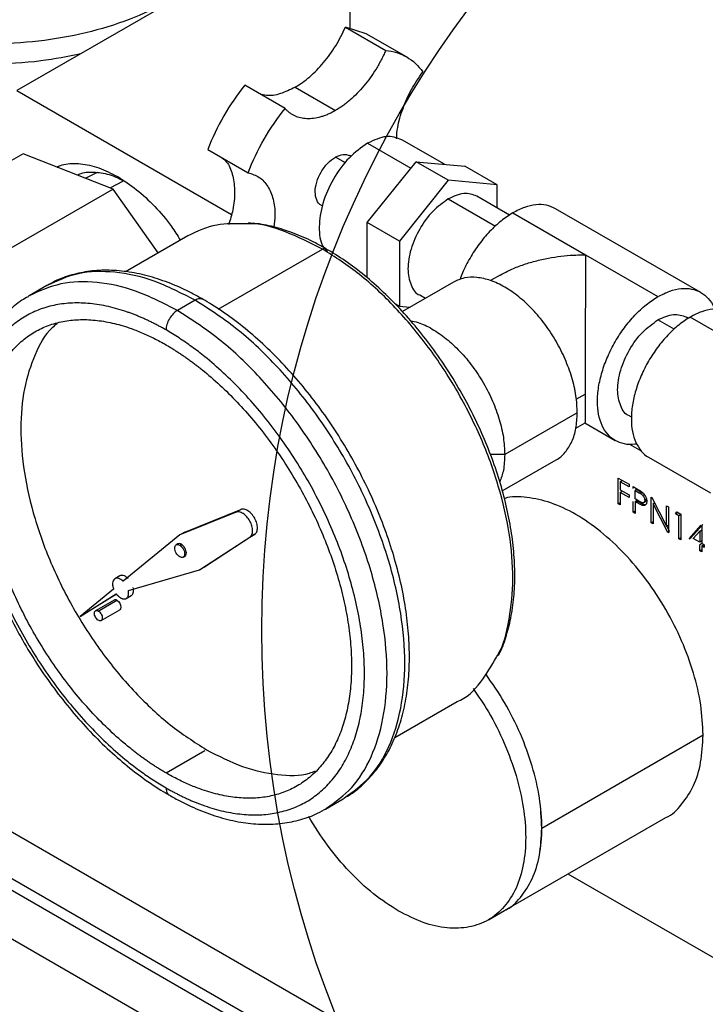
# Model space of a CAD drawing. Header units: inches. Extents: x 3 to 150, y 3 to 116.
# Tile 46 of 57: x 127.4 to 130.41, y 92.31 to 96.63. Entities that reach past the tile are written whole.
import ezdxf

# ---------------------------------------------------------------- set-up
doc = ezdxf.new("R2010")
doc.units = ezdxf.units.IN
doc.header["$LTSCALE"] = 14
doc.header["$MEASUREMENT"] = 0
doc.layers.add('TEXT', color=140, linetype='Continuous', lineweight=25)

msp = doc.modelspace()

# ---------------------------------------------------------------- linework, layer by layer
for p, q in [((128.8503, 99.9209), (128.8503, 96.5947)), ((128.8503, 97.1656), (127.3904, 96.3229)), ((128.8306, 96.6007), (129.0074, 96.4987)), ((128.9226, 96.5724), (128.8306, 96.6007)), ((129.0994, 96.4704), (128.9226, 96.5724)), ((127.3904, 96.3229), (128.3316, 95.7795)), ((128.5665, 96.2441), (128.3897, 96.3462)), ((128.6102, 96.3374), (128.7869, 96.2353)), ((129.2647, 95.9997), (129.0784, 96.1073)), ((128.2272, 96.0646), (128.4039, 95.9626)), ((128.9284, 96.0924), (129.1181, 95.9829)), ((127.4175, 96.046), (126.622, 95.5868)), ((127.8126, 95.8905), (127.4175, 96.046)), ((128.8313, 96.0055), (128.7869, 96.0312)), ((128.8557, 96.0338), (128.8494, 96.0374)), ((128.9262, 95.7442), (129.1405, 96.0108)), ((129.2819, 95.9292), (129.1405, 96.0108)), ((129.1405, 96.0108), (129.3548, 95.9916)), ((129.4963, 95.91), (129.3548, 95.9916)), ((127.742, 95.9639), (127.6922, 95.9379)), ((127.8126, 95.8905), (127.0171, 95.4313)), ((127.799, 95.8959), (127.8581, 95.9273)), ((128.0101, 95.611), (127.8126, 95.8905)), ((129.2819, 95.9292), (129.0676, 95.6625)), ((129.4963, 95.91), (129.2819, 95.9292)), ((129.4963, 95.8083), (129.4963, 95.91)), ((129.2819, 95.8475), (129.4888, 95.7281)), ((129.5509, 95.7767), (129.4069, 95.8599)), ((128.7245, 95.8208), (128.7307, 95.8172)), ((130.3886, 95.4375), (129.7522, 95.8048)), ((129.5648, 95.7863), (129.883, 95.6026)), ((129.0676, 95.6625), (128.9262, 95.7442)), ((128.9262, 95.5023), (128.9262, 95.7442)), ((128.1404, 95.6862), (127.8667, 95.5282)), ((129.0676, 95.6625), (129.0676, 95.3767)), ((128.2737, 95.3642), (128.7304, 95.6278)), ((129.883, 95.6026), (130.2012, 95.4189)), ((129.5089, 95.5131), (129.4676, 95.4893)), ((133.0607, 89.7831), (123.1612, 95.4979)), ((127.5218, 95.4677), (127.444, 95.4228)), ((129.3044, 95.4829), (129.0809, 95.3539)), ((129.1569, 95.4268), (129.1821, 95.4123)), ((128.1718, 95.4033), (128.094, 95.3584)), ((129.0676, 95.3767), (129.0468, 95.3888)), ((129.0676, 95.3767), (129.1134, 95.3726)), ((130.3352, 95.324), (130.3262, 95.3292)), ((130.6961, 95.125), (130.3426, 95.3291)), ((122.7193, 95.2859), (133.3259, 89.1629)), ((133.0607, 89.5789), (123.1612, 95.2938)), ((133.0607, 89.5789), (123.1612, 95.2938)), ((130.2723, 95.2758), (130.2012, 95.3168)), ((133.0607, 89.5279), (123.1612, 95.2428)), ((129.8428, 94.9688), (129.8822, 94.9916)), ((129.8476, 94.9095), (129.5294, 94.7258)), ((129.8415, 94.8416), (129.882, 94.8649)), ((129.8803, 94.8649), (130.0137, 94.7879)), ((130.0762, 94.8962), (130.0852, 94.891)), ((130.0767, 94.7721), (130.1271, 94.743)), ((129.5294, 94.7258), (129.4666, 94.7258)), ((129.5185, 94.5672), (129.7544, 94.7034)), ((130.1601, 94.7149), (130.431, 94.5586)), ((130.0271, 94.6231), (130.0745, 94.5957)), ((130.0271, 94.5106), (130.0271, 94.6231)), ((130.0358, 94.6065), (130.0429, 94.6106)), ((130.0358, 94.6065), (130.0358, 94.5719)), ((130.0745, 94.5841), (130.0358, 94.6065)), ((130.0745, 94.5957), (130.0745, 94.5841)), ((130.0358, 94.5719), (130.0745, 94.5495)), ((130.0358, 94.5603), (130.0429, 94.5644)), ((130.0358, 94.5603), (130.0358, 94.5055)), ((130.0745, 94.538), (130.0358, 94.5603)), ((130.092, 94.5856), (130.1111, 94.5745)), ((130.092, 94.5769), (130.092, 94.5856)), ((130.1078, 94.5731), (130.1008, 94.569)), ((130.1008, 94.5315), (130.1008, 94.569)), ((130.1008, 94.569), (130.1186, 94.5587)), ((130.1078, 94.5731), (130.1257, 94.5628)), ((130.1186, 94.5587), (130.1257, 94.5628)), ((130.0271, 94.5106), (130.0341, 94.5146)), ((130.0358, 94.5055), (130.0271, 94.5106)), ((130.0745, 94.5495), (130.0745, 94.538)), ((130.092, 94.4731), (130.092, 94.5208)), ((130.1178, 94.5214), (130.1008, 94.5315)), ((130.1008, 94.5199), (130.1078, 94.524)), ((130.1008, 94.5199), (130.1008, 94.468)), ((130.1077, 94.5159), (130.1008, 94.5199)), ((130.1077, 94.5159), (130.1148, 94.52)), ((130.1078, 94.524), (130.1148, 94.52)), ((130.1386, 94.5157), (130.1446, 94.5191)), ((130.1503, 94.5299), (130.1432, 94.5258)), ((130.172, 94.5394), (130.1738, 94.5384)), ((130.172, 94.4269), (130.172, 94.5394)), ((130.1738, 94.5384), (130.2382, 94.4126)), ((130.1878, 94.5143), (130.1807, 94.5102)), ((130.1807, 94.5102), (130.1807, 94.4219)), ((130.2449, 94.3848), (130.1807, 94.5102)), ((128.3513, 94.473), (128.1054, 94.3734)), ((128.1266, 94.3857), (128.3725, 94.4852)), ((128.3725, 94.4852), (128.3513, 94.473)), ((130.092, 94.4731), (130.0991, 94.4771)), ((130.1008, 94.468), (130.092, 94.4731)), ((130.1325, 94.5034), (130.1396, 94.5075)), ((130.2382, 94.5012), (130.2469, 94.4962)), ((130.2382, 94.4126), (130.2382, 94.5012)), ((130.2469, 94.4962), (130.2469, 94.3836)), ((130.2782, 94.4666), (130.2839, 94.4748)), ((130.2782, 94.4666), (130.2852, 94.4707)), ((130.2931, 94.4579), (130.2782, 94.4666)), ((130.2839, 94.4748), (130.3019, 94.4644)), ((130.172, 94.4269), (130.179, 94.431)), ((130.1807, 94.4219), (130.172, 94.4269)), ((130.3002, 94.462), (130.2931, 94.4579)), ((130.2931, 94.357), (130.2931, 94.4579)), ((130.3019, 94.4644), (130.3019, 94.3519)), ((128.1266, 94.3857), (128.1054, 94.3734)), ((130.2382, 94.4126), (130.2453, 94.4167)), ((130.252, 94.3889), (130.2395, 94.4134)), ((130.2449, 94.3848), (130.252, 94.3889)), ((130.2469, 94.3836), (130.2449, 94.3848)), ((130.3381, 94.357), (130.3913, 94.4157)), ((130.3452, 94.361), (130.3984, 94.4198)), ((130.3553, 94.3586), (130.3843, 94.3907)), ((130.3843, 94.3907), (130.3914, 94.3948)), ((130.3843, 94.3907), (130.3843, 94.3418)), ((130.3913, 94.4157), (130.3931, 94.4147)), ((130.3931, 94.4147), (130.3931, 94.3368)), ((128.1054, 94.3734), (127.8569, 94.1701)), ((128.1912, 94.2198), (128.4121, 94.3641)), ((128.4333, 94.3763), (128.2124, 94.2321)), ((128.4121, 94.3641), (128.4333, 94.3763)), ((130.2931, 94.357), (130.3002, 94.361)), ((130.3019, 94.3519), (130.2931, 94.357)), ((130.3381, 94.357), (130.3452, 94.361)), ((130.3843, 94.3418), (130.3553, 94.3586)), ((130.3914, 94.3459), (130.3843, 94.3418)), ((130.3931, 94.3368), (130.4043, 94.3303)), ((128.0962, 94.334), (128.0891, 94.3299)), ((128.1046, 94.3283), (128.1117, 94.3324)), ((130.3914, 94.3344), (130.3843, 94.3303)), ((130.3843, 94.3043), (130.3843, 94.3303)), ((130.3843, 94.3043), (130.3914, 94.3084)), ((130.3931, 94.2993), (130.3843, 94.3043)), ((130.3931, 94.3252), (130.4002, 94.3293)), ((130.3931, 94.3252), (130.3931, 94.2993)), ((130.4043, 94.3187), (130.3931, 94.3252)), ((130.4043, 94.3303), (130.4043, 94.3187)), ((128.1201, 94.2762), (128.1272, 94.2803)), ((127.8792, 94.1303), (128.1912, 94.2198)), ((128.2124, 94.2321), (128.1912, 94.2198)), ((127.8415, 94.1939), (127.8203, 94.1816)), ((127.8146, 94.1355), (127.6673, 94.015)), ((127.6673, 94.015), (127.8261, 94.1151)), ((127.8267, 94.1144), (127.6885, 94.0273)), ((127.8165, 94.088), (127.7352, 94.0411)), ((127.7476, 94.0398), (127.8289, 94.0868)), ((127.8702, 94.095), (127.8915, 94.1072)), ((127.76, 93.9982), (127.8413, 94.0451)), ((127.6885, 94.0273), (127.6673, 94.015)), ((129.0475, 93.4849), (129.3203, 93.6424)), ((129.692, 93.0877), (130.3992, 93.4959)), ((128.0445, 93.3293), (128.2142, 93.4273)), ((128.7439, 93.171), (128.8217, 93.2159)), ((129.5284, 92.726), (130.2355, 93.1342)), ((129.8067, 92.8867), (130.6608, 92.3936)), ((129.4577, 92.6852), (129.5284, 92.726))]:
    msp.add_line(p, q)
at = {"flags": 128}
msp.add_lwpolyline([(127.8289, 94.0868), (127.8356, 94.0814), (127.8413, 94.0737), (127.8451, 94.0649), (127.8464, 94.0564), (127.8451, 94.0495), (127.8413, 94.0451), (127.8413, 94.0451)], dxfattribs=at)
msp.add_arc((127.8216, 94.0765), 0.0126, 54.8159, 113.8736)
for points, knots in [([(128.0491, 96.7136), (127.9982, 96.6843), (127.9423, 96.6578), (127.8225, 96.6116), (127.7587, 96.5919), (127.6257, 96.5601), (127.5565, 96.548), (127.4153, 96.5317), (127.3433, 96.5277), (127.1993, 96.5277), (127.1273, 96.5317), (126.9861, 96.548), (126.9168, 96.5601), (126.7838, 96.5919), (126.72, 96.6116), (126.6003, 96.6578), (126.5444, 96.6843), (126.4425, 96.743), (126.3966, 96.7753), (126.3166, 96.8444), (126.2825, 96.8813), (126.2274, 96.9581), (126.2064, 96.998), (126.1784, 97.0795), (126.1713, 97.1211), (126.1713, 97.2042), (126.1784, 97.2458), (126.2064, 97.3273), (126.2274, 97.3673), (126.2825, 97.4441), (126.3166, 97.4809), (126.3966, 97.55), (126.4425, 97.5823), (126.4934, 97.6117)], [0, 0, 0, 0, 0.0625, 0.0625, 0.125, 0.125, 0.1875, 0.1875, 0.25, 0.25, 0.3125, 0.3125, 0.375, 0.375, 0.4375, 0.4375, 0.5, 0.5, 0.5625, 0.5625, 0.625, 0.625, 0.6875, 0.6875, 0.75, 0.75, 0.8125, 0.8125, 0.875, 0.875, 0.9375, 0.9375, 1, 1, 1, 1]), ([(126.2828, 97.4395), (126.2565, 97.4133), (126.1924, 97.3494), (126.137, 97.2356), (126.1136, 97.1056), (126.1362, 96.9751), (126.2019, 96.8498), (126.3089, 96.7343), (126.4528, 96.6331), (126.6282, 96.5499), (126.8283, 96.4882), (127.0455, 96.4501), (127.271, 96.4378), (127.4841, 96.4479), (127.6135, 96.4736), (127.6716, 96.4852)], [0, 0, 0, 0, 0.055634, 0.135559, 0.215483, 0.295408, 0.375332, 0.455257, 0.535181, 0.615106, 0.69503, 0.774955, 0.854879, 0.934804, 1, 1, 1, 1]), ([(128.6102, 96.3374), (128.6319, 96.3499), (128.6536, 96.3655), (128.6956, 96.402), (128.716, 96.4228), (128.7543, 96.4685), (128.7722, 96.4934), (128.8043, 96.5456), (128.8186, 96.5729), (128.8306, 96.6007)], [0, 0, 0, 0, 0.25, 0.25, 0.5, 0.5, 0.75, 0.75, 1, 1, 1, 1]), ([(129.0074, 96.4987), (129.0059, 96.4952), (129.0028, 96.4882), (128.998, 96.4779), (128.993, 96.4676), (128.9878, 96.4574), (128.9824, 96.4473), (128.9768, 96.4372), (128.971, 96.4273), (128.9591, 96.4076), (128.94, 96.3789), (128.9123, 96.3431), (128.8826, 96.3103), (128.8567, 96.2859), (128.8355, 96.2683), (128.8194, 96.2562), (128.8032, 96.245), (128.7924, 96.2386), (128.7869, 96.2353)], [0, 0, 0, 0, 0.031357, 0.062627, 0.09384, 0.125026, 0.156213, 0.187431, 0.218711, 0.250081, 0.375018, 0.500014, 0.624952, 0.749948, 0.812568, 0.874959, 0.937358, 1, 1, 1, 1]), ([(129.0074, 96.4987), (129.041, 96.4957), (129.072, 96.4862), (129.1269, 96.4545), (129.1506, 96.4324), (129.17, 96.4048)], [0, 0, 0, 0, 0.5, 0.5, 1, 1, 1, 1]), ([(129.0551, 96.1118), (129.0562, 96.1281), (129.0591, 96.1704), (129.0816, 96.2448), (129.1183, 96.3288), (129.1527, 96.3795), (129.17, 96.4048)], [0, 0, 0, 0, 0.172438, 0.448292, 0.724146, 1, 1, 1, 1]), ([(128.3897, 96.3462), (128.3561, 96.3045), (128.3251, 96.2591), (128.2703, 96.1642), (128.2465, 96.1146), (128.2272, 96.0646)], [0, 0, 0, 0, 0.5, 0.5, 1, 1, 1, 1]), ([(128.6102, 96.3374), (128.5886, 96.3268), (128.5453, 96.3057), (128.4919, 96.2974), (128.4648, 96.3055), (128.455, 96.3085)], [0, 0, 0, 0, 0.38927, 0.778541, 1, 1, 1, 1]), ([(128.4039, 95.9626), (128.4233, 96.0125), (128.447, 96.0621), (128.5019, 96.157), (128.5329, 96.2024), (128.5665, 96.2441)], [0, 0, 0, 0, 0.5, 0.5, 1, 1, 1, 1]), ([(128.7869, 96.2353), (128.7842, 96.2338), (128.7788, 96.2307), (128.7707, 96.2264), (128.7626, 96.2225), (128.7545, 96.2188), (128.7464, 96.2155), (128.7384, 96.2124), (128.7304, 96.2097), (128.7146, 96.2048), (128.6913, 96.1999), (128.6616, 96.1985), (128.6339, 96.2021), (128.6127, 96.2095), (128.597, 96.2179), (128.586, 96.2254), (128.5758, 96.234), (128.5696, 96.2407), (128.5665, 96.2441)], [0, 0, 0, 0, 0.031357, 0.062627, 0.09384, 0.125026, 0.156213, 0.187431, 0.218711, 0.250081, 0.375018, 0.500014, 0.624952, 0.749948, 0.812568, 0.874959, 0.937358, 1, 1, 1, 1]), ([(129.0784, 96.1073), (129.0564, 96.1152), (129.0126, 96.131), (128.9565, 96.1053), (128.9284, 96.0924)], [0, 0, 0, 0, 0.499949, 1, 1, 1, 1]), ([(128.9284, 96.0924), (128.9006, 96.0727), (128.8451, 96.0333), (128.7745, 95.936), (128.727, 95.8273), (128.7117, 95.7231), (128.7213, 95.6478), (128.7451, 95.6246), (128.7524, 95.6176)], [0, 0, 0, 0, 0.184016, 0.368031, 0.552047, 0.736062, 0.920078, 1, 1, 1, 1]), ([(128.2924, 96.027), (128.2999, 96.02), (128.3206, 96.0006), (128.3394, 95.9496), (128.3475, 95.8797), (128.3412, 95.8061), (128.3258, 95.7566), (128.3191, 95.7351)], [0, 0, 0, 0, 0.13149, 0.36207, 0.59265, 0.82323, 1, 1, 1, 1]), ([(128.7245, 95.8208), (128.7245, 95.8208), (128.7149, 95.8227), (128.7038, 95.842), (128.6961, 95.8764), (128.7032, 95.921), (128.7228, 95.9659), (128.7522, 96.0065), (128.7754, 96.023), (128.7869, 96.0312)], [0, 0, 0, 0, 0.000034, 0.166695, 0.333356, 0.500017, 0.666678, 0.833339, 1, 1, 1, 1]), ([(128.7869, 96.0312), (128.7987, 96.0365), (128.8221, 96.0473), (128.8403, 96.0407), (128.8494, 96.0374)], [0, 0, 0, 0, 0.500051, 1, 1, 1, 1]), ([(127.5662, 95.9875), (127.5761, 95.9917), (127.6071, 96.0049), (127.6693, 96.0043), (127.749, 95.9881), (127.8046, 95.9595), (127.8324, 95.9453)], [0, 0, 0, 0, 0.136285, 0.42419, 0.712095, 1, 1, 1, 1]), ([(127.6552, 95.9525), (127.663, 95.9558), (127.6893, 95.9669), (127.7429, 95.9659), (127.8036, 95.9547), (127.843, 95.9349), (127.8581, 95.9273)], [0, 0, 0, 0, 0.140389, 0.468275, 0.79616, 1, 1, 1, 1]), ([(127.8324, 95.9453), (127.8601, 95.9274), (127.9157, 95.8918), (127.9955, 95.8161), (128.0608, 95.7406), (128.0944, 95.6872), (128.1071, 95.667)], [0, 0, 0, 0, 0.277163, 0.554325, 0.831488, 1, 1, 1, 1]), ([(128.4039, 95.9626), (128.4211, 95.9571), (128.4554, 95.9461), (128.4928, 95.9049), (128.5161, 95.848), (128.5248, 95.7861), (128.5189, 95.7417), (128.5166, 95.7241)], [0, 0, 0, 0, 0.214689, 0.429379, 0.644068, 0.858758, 1, 1, 1, 1]), ([(129.2819, 95.8475), (129.2588, 95.8311), (129.2125, 95.7982), (129.1536, 95.717), (129.1144, 95.6271), (129.1002, 95.5379), (129.1156, 95.4691), (129.1378, 95.4306), (129.1569, 95.4269), (129.1569, 95.4269)], [0, 0, 0, 0, 0.166661, 0.333322, 0.499983, 0.666644, 0.833305, 0.999966, 1, 1, 1, 1]), ([(129.4069, 95.8599), (129.3887, 95.8665), (129.3521, 95.8797), (129.3053, 95.8582), (129.2819, 95.8475)], [0, 0, 0, 0, 0.499949, 1, 1, 1, 1]), ([(129.7522, 95.8048), (129.7393, 95.8107), (129.7133, 95.8225), (129.6668, 95.8235), (129.6169, 95.813), (129.5821, 95.7952), (129.5648, 95.7863)], [0, 0, 0, 0, 0.249923, 0.499948, 0.749974, 1, 1, 1, 1]), ([(129.5648, 95.7863), (129.5474, 95.7751), (129.5127, 95.7528), (129.4627, 95.7057), (129.4164, 95.6508), (129.3764, 95.589), (129.3482, 95.5356), (129.337, 95.5035), (129.3336, 95.4937)], [0, 0, 0, 0, 0.18397, 0.36794, 0.55191, 0.735881, 0.919851, 1, 1, 1, 1]), ([(128.3943, 95.7381), (128.3505, 95.7393), (128.2574, 95.7417), (128.181, 95.7055), (128.1404, 95.6862)], [0, 0, 0, 0, 0.469163, 1, 1, 1, 1]), ([(128.7304, 95.6278), (128.676, 95.655), (128.5674, 95.7093), (128.4533, 95.7413), (128.3998, 95.7384), (128.3943, 95.7381)], [0, 0, 0, 0, 0.472467, 0.944935, 1, 1, 1, 1]), ([(128.7454, 95.6293), (128.7301, 95.6378), (128.686, 95.6624), (128.6129, 95.6954), (128.5273, 95.7234), (128.4575, 95.739), (128.4177, 95.7408), (128.4047, 95.7414)], [0, 0, 0, 0, 0.131352, 0.380775, 0.630324, 0.879586, 1, 1, 1, 1]), ([(128.7304, 95.6278), (128.7332, 95.6291), (128.7388, 95.6317), (128.7432, 95.6301), (128.7454, 95.6293)], [0, 0, 0, 0, 0.500051, 1, 1, 1, 1]), ([(129.4929, 93.8374), (129.4958, 93.8417), (129.5247, 93.8863), (129.5522, 94.0018), (129.5706, 94.1789), (129.5539, 94.3782), (129.5063, 94.5875), (129.4286, 94.8), (129.3242, 95.0072), (129.1969, 95.2014), (129.0517, 95.3742), (128.8942, 95.5225), (128.785, 95.5927), (128.7304, 95.6278)], [0, 0, 0, 0, 0.0106541, 0.1095887, 0.2085233, 0.3074579, 0.4063925, 0.505327, 0.6042616, 0.7031962, 0.8021308, 0.9010654, 1, 1, 1, 1]), ([(129.5013, 93.8445), (129.5036, 93.8486), (129.5187, 93.8756), (129.5385, 93.9339), (129.5599, 94.0188), (129.5718, 94.1115), (129.5749, 94.2098), (129.569, 94.3129), (129.5543, 94.4197), (129.5308, 94.529), (129.499, 94.6396), (129.459, 94.7505), (129.4115, 94.8605), (129.3568, 94.9684), (129.2956, 95.0732), (129.2285, 95.1736), (129.1562, 95.2687), (129.0794, 95.3575), (128.9989, 95.4391), (128.9155, 95.5125), (128.8307, 95.5771), (128.7736, 95.612), (128.7454, 95.6293)], [0, 0, 0, 0, 0.009167, 0.060887, 0.112891, 0.165083, 0.21737, 0.269688, 0.321992, 0.37427, 0.42652, 0.478743, 0.530947, 0.583138, 0.635325, 0.687515, 0.739714, 0.791931, 0.844174, 0.896451, 0.948769, 1, 1, 1, 1]), ([(129.509, 95.5129), (129.5198, 95.5189), (129.5467, 95.5339), (129.5933, 95.5534), (129.6485, 95.5717), (129.7052, 95.5855), (129.7617, 95.595), (129.8206, 95.6013), (129.8609, 95.6021), (129.883, 95.6026)], [0, 0, 0, 0, 0.099606, 0.246265, 0.396004, 0.55079, 0.694129, 0.83303, 1, 1, 1, 1]), ([(129.883, 95.6026), (129.883, 95.5994), (129.8829, 95.5933), (129.8829, 95.5841), (129.8829, 95.5754), (129.8829, 95.5674), (129.8829, 95.5599), (129.8829, 95.5532), (129.8829, 95.5383), (129.8829, 95.5156), (129.8828, 95.4822), (129.8828, 95.4481), (129.8828, 95.3994), (129.8827, 95.3346), (129.8826, 95.2636), (129.8825, 95.2049), (129.8825, 95.1598), (129.8824, 95.1154), (129.8824, 95.08), (129.8823, 95.0547), (129.8823, 95.0379), (129.8823, 95.0218), (129.8822, 95.0062), (129.8822, 94.9964), (129.8822, 94.9916)], [0, 0, 0, 0, 0.022991, 0.044268, 0.063833, 0.081685, 0.097824, 0.11225, 0.124963, 0.191215, 0.249943, 0.314844, 0.374614, 0.498968, 0.623903, 0.688358, 0.749105, 0.813299, 0.874588, 0.900096, 0.925338, 0.950367, 0.975236, 1, 1, 1, 1]), ([(128.1718, 95.4033), (128.1116, 95.4341), (127.9912, 95.4958), (127.818, 95.5322), (127.6567, 95.5289), (127.5668, 95.4881), (127.5218, 95.4677)], [0, 0, 0, 0, 0.2500258, 0.5000516, 0.7500774, 1, 1, 1, 1]), ([(128.2068, 95.4068), (128.1905, 95.4159), (128.1434, 95.4422), (128.0653, 95.4776), (127.9732, 95.5091), (127.8826, 95.5288), (127.7946, 95.5365), (127.7102, 95.5323), (127.6308, 95.5157), (127.5677, 95.4937), (127.5339, 95.4732), (127.5225, 95.4662)], [0, 0, 0, 0, 0.066651, 0.192856, 0.319134, 0.445113, 0.570382, 0.694466, 0.816995, 0.937928, 1, 1, 1, 1]), ([(129.8476, 94.9095), (129.8464, 94.9342), (129.8441, 94.9837), (129.8251, 95.064), (129.7957, 95.1449), (129.7558, 95.2239), (129.7073, 95.2979), (129.652, 95.3641), (129.5919, 95.4198), (129.5294, 95.463), (129.4669, 95.492), (129.407, 95.5054), (129.3511, 95.504), (129.32, 95.4899), (129.3044, 95.4829)], [0, 0, 0, 0, 0.083336, 0.166672, 0.250009, 0.333345, 0.416681, 0.500017, 0.583353, 0.66669, 0.750026, 0.833362, 0.916698, 1, 1, 1, 1]), ([(128.094, 95.3584), (128.0338, 95.3892), (127.9134, 95.4509), (127.7402, 95.4873), (127.5789, 95.484), (127.489, 95.4432), (127.444, 95.4228)], [0, 0, 0, 0, 0.250026, 0.500052, 0.750077, 1, 1, 1, 1]), ([(127.4393, 95.4183), (127.4302, 95.4133), (127.3985, 95.3959), (127.351, 95.355), (127.2975, 95.2967), (127.2522, 95.2283), (127.2149, 95.1513), (127.186, 95.0658), (127.166, 94.9728), (127.155, 94.8732), (127.1531, 94.7679), (127.1604, 94.6582), (127.1767, 94.5451), (127.2018, 94.4298), (127.2354, 94.3133), (127.2771, 94.1967), (127.3265, 94.0812), (127.3831, 93.9677), (127.4464, 93.8573), (127.5158, 93.751), (127.5906, 93.6499), (127.6702, 93.5548), (127.7539, 93.4667), (127.8409, 93.3864), (127.9305, 93.3149), (128.0036, 93.2647), (128.0466, 93.2392), (128.059, 93.2319)], [0, 0, 0, 0, 0.016255, 0.056566, 0.096928, 0.137604, 0.178749, 0.220384, 0.262424, 0.304733, 0.347183, 0.389677, 0.432149, 0.474578, 0.516962, 0.559303, 0.601611, 0.643898, 0.686176, 0.728458, 0.770753, 0.813075, 0.855437, 0.897853, 0.940332, 0.982883, 1, 1, 1, 1]), ([(127.444, 95.4228), (127.444, 95.4228), (127.4422, 95.4221), (127.4409, 95.4206), (127.4395, 95.419)], [0, 0, 0, 0, 0.010471, 1, 1, 1, 1]), ([(130.1081, 94.7731), (130.1053, 94.7724), (130.0858, 94.7677), (130.0531, 94.7716), (130.0124, 94.7856), (129.9793, 94.8134), (129.9546, 94.8524), (129.9394, 94.9015), (129.9343, 94.9586), (129.9394, 95.0217), (129.9546, 95.0883), (129.9793, 95.1558), (130.0125, 95.2217), (130.0529, 95.2834), (130.099, 95.3383), (130.1491, 95.3854), (130.1838, 95.4077), (130.2012, 95.4189)], [0, 0, 0, 0, 0.01189, 0.082469, 0.153048, 0.223628, 0.294207, 0.364786, 0.435366, 0.505945, 0.576524, 0.647103, 0.717683, 0.788262, 0.858841, 0.929421, 1, 1, 1, 1]), ([(130.2012, 95.4189), (130.2185, 95.4278), (130.2532, 95.4455), (130.3033, 95.4562), (130.3494, 95.4545), (130.39, 95.4397), (130.4225, 95.4115), (130.4422, 95.3851), (130.4479, 95.3659), (130.4487, 95.3631)], [0, 0, 0, 0, 0.162137, 0.324275, 0.486412, 0.648549, 0.810686, 0.972824, 1, 1, 1, 1]), ([(128.0445, 95.2727), (128.0393, 95.2756), (128.0289, 95.2816), (128.0134, 95.29), (127.9979, 95.2982), (127.9824, 95.306), (127.967, 95.3135), (127.9515, 95.3207), (127.9361, 95.3275), (127.9207, 95.334), (127.9054, 95.3401), (127.8901, 95.3459), (127.8519, 95.3596), (127.7916, 95.377), (127.7111, 95.3902), (127.6338, 95.3926), (127.5605, 95.3841), (127.4918, 95.365), (127.4285, 95.3352), (127.3711, 95.2953), (127.3202, 95.2454), (127.2762, 95.1861), (127.2397, 95.1179), (127.2108, 95.0416), (127.1901, 94.9578), (127.1775, 94.8674), (127.1734, 94.7712), (127.1775, 94.6702), (127.1901, 94.5653), (127.2108, 94.4576), (127.2397, 94.348), (127.2762, 94.2376), (127.3202, 94.1276), (127.3711, 94.0189), (127.4285, 93.9126), (127.4918, 93.8097), (127.5605, 93.7113), (127.6338, 93.6182), (127.7111, 93.5314), (127.7916, 93.4517), (127.8561, 93.3958), (127.9028, 93.359), (127.931, 93.3379), (127.9592, 93.3179), (127.9876, 93.2988), (128.016, 93.2807), (128.035, 93.2696), (128.0445, 93.264)], [0, 0, 0, 0, 0.005697, 0.011386, 0.017068, 0.022746, 0.028422, 0.034097, 0.039772, 0.045451, 0.051134, 0.056824, 0.062521, 0.093767, 0.125018, 0.156264, 0.187516, 0.218761, 0.250013, 0.281258, 0.31251, 0.343755, 0.375007, 0.406253, 0.437504, 0.46875, 0.500001, 0.531247, 0.562498, 0.593744, 0.624995, 0.656241, 0.687492, 0.718738, 0.749989, 0.781235, 0.812486, 0.843732, 0.874983, 0.906229, 0.937481, 0.947918, 0.958334, 0.968739, 0.979144, 0.989561, 1, 1, 1, 1]), ([(128.2068, 95.4068), (128.2016, 95.4086), (128.1914, 95.4123), (128.1783, 95.4063), (128.1718, 95.4033)], [0, 0, 0, 0, 0.499949, 1, 1, 1, 1]), ([(128.8262, 93.2197), (128.8647, 93.2474), (128.9434, 93.3039), (129.0262, 93.4401), (129.0792, 93.6094), (129.0969, 93.8078), (129.0792, 94.0264), (129.0265, 94.2572), (128.941, 94.4913), (128.826, 94.7196), (128.6858, 94.9335), (128.5258, 95.124), (128.3523, 95.2873), (128.2319, 95.3646), (128.1718, 95.4033)], [0, 0, 0, 0, 0.080346, 0.163951, 0.247555, 0.33116, 0.414765, 0.49837, 0.581975, 0.66558, 0.749185, 0.83279, 0.916395, 1, 1, 1, 1]), ([(128.8264, 93.2205), (128.8356, 93.2255), (128.8673, 93.2428), (128.9148, 93.2837), (128.9682, 93.3421), (129.0135, 93.4104), (129.0508, 93.4875), (129.0797, 93.5729), (129.0998, 93.6659), (129.1108, 93.7655), (129.1126, 93.8708), (129.1053, 93.9805), (129.089, 94.0936), (129.0639, 94.2089), (129.0304, 94.3254), (128.9887, 94.442), (128.9393, 94.5576), (128.8827, 94.6711), (128.8194, 94.7815), (128.75, 94.8877), (128.6752, 94.9889), (128.5955, 95.0839), (128.5119, 95.172), (128.4249, 95.2523), (128.3353, 95.3239), (128.2621, 95.374), (128.2191, 95.3995), (128.2068, 95.4068)], [0, 0, 0, 0, 0.016255, 0.056566, 0.0969284, 0.1376041, 0.178749, 0.2203843, 0.2624238, 0.3047328, 0.3471829, 0.3896766, 0.4321486, 0.4745785, 0.5169618, 0.559303, 0.6016113, 0.643898, 0.6861758, 0.7284578, 0.7707532, 0.8130752, 0.8554374, 0.8978526, 0.940332, 0.9828827, 1, 1, 1, 1]), ([(128.094, 95.3584), (128.0875, 95.3547), (128.081, 95.3494), (128.0691, 95.3368), (128.0636, 95.3294), (128.0544, 95.3135), (128.0507, 95.3051), (128.0458, 95.2884), (128.0445, 95.2802), (128.0445, 95.2727)], [0, 0, 0, 0, 0.25, 0.25, 0.5, 0.5, 0.75, 0.75, 1, 1, 1, 1]), ([(128.7484, 93.1748), (128.787, 93.2025), (128.8656, 93.259), (128.9484, 93.3952), (129.0015, 93.5645), (129.0191, 93.7629), (129.0014, 93.9815), (128.9487, 94.2123), (128.8632, 94.4464), (128.7482, 94.6747), (128.608, 94.8886), (128.448, 95.0791), (128.2745, 95.2424), (128.1541, 95.3197), (128.094, 95.3584)], [0, 0, 0, 0, 0.080346, 0.163951, 0.247555, 0.33116, 0.414765, 0.49837, 0.581975, 0.66558, 0.749185, 0.83279, 0.916395, 1, 1, 1, 1]), ([(130.3426, 95.3291), (130.3257, 95.3182), (130.2919, 95.2965), (130.2432, 95.2507), (130.1983, 95.1972), (130.1589, 95.1371), (130.1266, 95.073), (130.1026, 95.0073), (130.0878, 94.9425), (130.0828, 94.8811), (130.0879, 94.8255), (130.1025, 94.7775), (130.1271, 94.7407), (130.147, 94.7198), (130.1601, 94.715), (130.1601, 94.7149)], [0, 0, 0, 0, 0.08333, 0.166661, 0.249991, 0.333322, 0.416652, 0.499983, 0.583313, 0.666644, 0.749974, 0.833305, 0.916635, 0.999966, 1, 1, 1, 1]), ([(130.2012, 95.3168), (130.2246, 95.3276), (130.2714, 95.349), (130.3079, 95.3358), (130.3261, 95.3292)], [0, 0, 0, 0, 0.500051, 1, 1, 1, 1]), ([(130.5251, 95.3472), (130.5124, 95.3529), (130.4872, 95.3644), (130.4419, 95.3653), (130.3933, 95.3551), (130.3595, 95.3377), (130.3426, 95.3291)], [0, 0, 0, 0, 0.249923, 0.499948, 0.749974, 1, 1, 1, 1]), ([(128.0445, 93.3293), (128.0396, 93.3321), (128.0299, 93.3378), (128.0154, 93.3466), (128.0009, 93.3558), (127.9864, 93.3652), (127.972, 93.3748), (127.9576, 93.3848), (127.9432, 93.3951), (127.9288, 93.4056), (127.9144, 93.4164), (127.9001, 93.4275), (127.8645, 93.4559), (127.808, 93.5048), (127.7328, 93.5793), (127.6605, 93.6605), (127.592, 93.7475), (127.5278, 93.8396), (127.4686, 93.9358), (127.4149, 94.0351), (127.3673, 94.1367), (127.3262, 94.2396), (127.292, 94.3428), (127.2651, 94.4453), (127.2457, 94.546), (127.2339, 94.6441), (127.23, 94.7385), (127.2339, 94.8285), (127.2457, 94.913), (127.2651, 94.9913), (127.292, 95.0626), (127.3262, 95.1264), (127.3673, 95.1818), (127.4149, 95.2285), (127.4686, 95.2659), (127.5278, 95.2937), (127.592, 95.3116), (127.6605, 95.3195), (127.7328, 95.3172), (127.808, 95.3049), (127.8684, 95.2875), (127.912, 95.2715), (127.9383, 95.2608), (127.9648, 95.249), (127.9913, 95.2362), (128.0178, 95.2224), (128.0356, 95.2124), (128.0445, 95.2074)], [0, 0, 0, 0, 0.005697, 0.011386, 0.017068, 0.022746, 0.028422, 0.034097, 0.039772, 0.045451, 0.051134, 0.056823, 0.062521, 0.093767, 0.125018, 0.156264, 0.187516, 0.218761, 0.250013, 0.281258, 0.31251, 0.343755, 0.375007, 0.406252, 0.437504, 0.468749, 0.500001, 0.531246, 0.562498, 0.593744, 0.624995, 0.656241, 0.687492, 0.718738, 0.749989, 0.781235, 0.812486, 0.843732, 0.874983, 0.906229, 0.937481, 0.947918, 0.958334, 0.968739, 0.979144, 0.989561, 1, 1, 1, 1]), ([(127.5667, 95.3003), (127.5593, 95.2945), (127.5177, 95.2617), (127.4665, 95.1666), (127.4182, 95.0187), (127.4029, 94.8427), (127.4185, 94.6494), (127.4652, 94.4452), (127.5408, 94.2382), (127.6426, 94.0362), (127.7666, 93.847), (127.9081, 93.6785), (128.0616, 93.534), (128.168, 93.4656), (128.2213, 93.4314)], [0, 0, 0, 0, 0.018976, 0.10816, 0.197344, 0.286528, 0.375712, 0.464896, 0.55408, 0.643264, 0.732448, 0.821632, 0.910816, 1, 1, 1, 1]), ([(129.1161, 95.3132), (129.127, 95.3111), (129.1577, 95.3053), (129.2113, 95.2788), (129.2737, 95.2362), (129.3338, 95.1804), (129.3891, 95.1143), (129.4377, 95.0402), (129.4775, 94.9612), (129.5069, 94.8803), (129.5259, 94.8), (129.5282, 94.7505), (129.5294, 94.7258)], [0, 0, 0, 0, 0.05798, 0.1626489, 0.2673178, 0.3719867, 0.4766555, 0.5813244, 0.6859933, 0.7906622, 0.8953311, 1, 1, 1, 1]), ([(130.0762, 94.8962), (130.0762, 94.8962), (130.057, 94.8999), (130.0349, 94.9385), (130.0194, 95.0072), (130.0337, 95.0964), (130.0729, 95.1863), (130.1318, 95.2676), (130.178, 95.3004), (130.2012, 95.3168)], [0, 0, 0, 0, 0.000034, 0.166695, 0.333356, 0.500017, 0.666678, 0.833339, 1, 1, 1, 1]), ([(128.0445, 93.264), (128.0497, 93.261), (128.06, 93.2551), (128.0756, 93.2466), (128.0911, 93.2385), (128.1066, 93.2307), (128.122, 93.2232), (128.1374, 93.216), (128.1528, 93.2092), (128.1682, 93.2027), (128.1836, 93.1966), (128.1989, 93.1908), (128.237, 93.1771), (128.2974, 93.1597), (128.3778, 93.1465), (128.4551, 93.1441), (128.5285, 93.1525), (128.5971, 93.1717), (128.6605, 93.2014), (128.7179, 93.2414), (128.7688, 93.2913), (128.8128, 93.3506), (128.8493, 93.4188), (128.8781, 93.4951), (128.8989, 93.5788), (128.9114, 93.6692), (128.9156, 93.7654), (128.9114, 93.8664), (128.8989, 93.9714), (128.8781, 94.0791), (128.8493, 94.1887), (128.8128, 94.299), (128.7688, 94.4091), (128.7179, 94.5178), (128.6605, 94.624), (128.5971, 94.7269), (128.5285, 94.8254), (128.4551, 94.9185), (128.3779, 95.0053), (128.2974, 95.085), (128.2328, 95.1409), (128.1862, 95.1777), (128.158, 95.1987), (128.1298, 95.2188), (128.1014, 95.2378), (128.073, 95.2559), (128.054, 95.2671), (128.0445, 95.2727)], [0, 0, 0, 0, 0.005697, 0.0113858, 0.0170684, 0.0227466, 0.0284221, 0.0340968, 0.0397724, 0.0454509, 0.051134, 0.0568236, 0.0625214, 0.0937672, 0.1250185, 0.1562643, 0.1875155, 0.2187615, 0.2500126, 0.2812585, 0.3125097, 0.3437554, 0.3750068, 0.4062525, 0.4375039, 0.4687496, 0.500001, 0.5312467, 0.562498, 0.5937438, 0.6249951, 0.6562409, 0.6874922, 0.7187379, 0.7499893, 0.781235, 0.8124864, 0.8437321, 0.8749835, 0.9062292, 0.9374806, 0.9479183, 0.9583341, 0.9687389, 0.979144, 0.9895607, 1, 1, 1, 1]), ([(128.0445, 95.2074), (128.0493, 95.2045), (128.059, 95.1989), (128.0736, 95.19), (128.0881, 95.1809), (128.1025, 95.1715), (128.117, 95.1618), (128.1314, 95.1519), (128.1458, 95.1416), (128.1602, 95.1311), (128.1745, 95.1203), (128.1888, 95.1092), (128.2245, 95.0808), (128.2809, 95.0319), (128.3562, 94.9573), (128.4284, 94.8762), (128.497, 94.7891), (128.5612, 94.6971), (128.6204, 94.6009), (128.6741, 94.5015), (128.7217, 94.3999), (128.7628, 94.297), (128.797, 94.1939), (128.8239, 94.0914), (128.8433, 93.9907), (128.8551, 93.8926), (128.859, 93.7982), (128.8551, 93.7082), (128.8433, 93.6237), (128.8239, 93.5454), (128.797, 93.474), (128.7628, 93.4103), (128.7217, 93.3549), (128.6741, 93.3082), (128.6204, 93.2708), (128.5612, 93.243), (128.497, 93.2251), (128.4284, 93.2172), (128.3562, 93.2195), (128.2809, 93.2318), (128.2206, 93.2492), (128.1769, 93.2652), (128.1506, 93.2759), (128.1242, 93.2876), (128.0977, 93.3004), (128.0711, 93.3142), (128.0534, 93.3243), (128.0445, 93.3293)], [0, 0, 0, 0, 0.005697, 0.011386, 0.017068, 0.022746, 0.028422, 0.034097, 0.039772, 0.045451, 0.051134, 0.056823, 0.062521, 0.093767, 0.125018, 0.156264, 0.187516, 0.218761, 0.250013, 0.281258, 0.31251, 0.343755, 0.375007, 0.406252, 0.437504, 0.468749, 0.500001, 0.531246, 0.562498, 0.593744, 0.624995, 0.656241, 0.687492, 0.718738, 0.749989, 0.781235, 0.812486, 0.843732, 0.874983, 0.906229, 0.937481, 0.947918, 0.958334, 0.968739, 0.979144, 0.989561, 1, 1, 1, 1]), ([(129.8822, 94.9916), (129.8821, 94.9695), (129.882, 94.9254), (129.8818, 94.8866), (129.8815, 94.8663), (129.8812, 94.8663), (129.8811, 94.8662)], [0, 0, 0, 0, 0.268784, 0.538719, 0.793627, 1, 1, 1, 1]), ([(129.7544, 94.7034), (129.7544, 94.7034), (129.7705, 94.7094), (129.7951, 94.7351), (129.8253, 94.7806), (129.844, 94.8395), (129.8464, 94.8861), (129.8476, 94.9095)], [0, 0, 0, 0, 0.000103, 0.250077, 0.500052, 0.750026, 1, 1, 1, 1]), ([(129.5294, 94.7258), (129.5284, 94.7022), (129.5266, 94.6578), (129.5135, 94.6225), (129.5073, 94.606)], [0, 0, 0, 0, 0.531126, 1, 1, 1, 1]), ([(130.1111, 94.5745), (130.1127, 94.5736), (130.1157, 94.5719), (130.1195, 94.5696), (130.1227, 94.5676), (130.126, 94.5655), (130.1295, 94.5631), (130.1321, 94.561), (130.1333, 94.56)], [0, 0, 0, 0, 0.210494, 0.400056, 0.522365, 0.640094, 0.835901, 1, 1, 1, 1]), ([(130.1186, 94.5587), (130.1214, 94.5571), (130.1242, 94.5554), (130.1297, 94.5515), (130.1326, 94.5493), (130.1375, 94.5434), (130.1396, 94.5399), (130.1418, 94.5345), (130.1423, 94.5327), (130.1431, 94.5291), (130.1432, 94.5274), (130.1432, 94.5258)], [0, 0, 0, 0, 0.25, 0.25, 0.5, 0.5, 0.75, 0.75, 0.875, 0.875, 1, 1, 1, 1]), ([(130.1257, 94.5628), (130.1285, 94.5612), (130.1339, 94.5581), (130.1391, 94.5533), (130.1415, 94.5509)], [0, 0, 0, 0, 0.519308, 1, 1, 1, 1]), ([(130.1333, 94.56), (130.1341, 94.5594), (130.1354, 94.5582), (130.138, 94.5555), (130.1423, 94.5504), (130.1465, 94.5436), (130.1495, 94.5364), (130.1507, 94.5319), (130.1514, 94.5284), (130.1517, 94.5259), (130.1519, 94.5233), (130.152, 94.5217), (130.152, 94.5208)], [0, 0, 0, 0, 0.068618, 0.125156, 0.250228, 0.499488, 0.624053, 0.749629, 0.810371, 0.874834, 0.930435, 1, 1, 1, 1]), ([(130.3992, 93.4959), (130.3971, 93.5393), (130.3929, 93.6262), (130.3597, 93.7671), (130.3081, 93.9092), (130.2381, 94.048), (130.1529, 94.1779), (130.0557, 94.294), (129.9502, 94.3919), (129.8406, 94.4675), (129.7306, 94.519), (129.6264, 94.5404), (129.5577, 94.5442), (129.5289, 94.5334), (129.5283, 94.5332)], [0, 0, 0, 0, 0.090722, 0.181444, 0.272167, 0.362889, 0.453611, 0.544333, 0.635055, 0.725778, 0.8165, 0.907222, 0.997944, 1, 1, 1, 1]), ([(130.1325, 94.5034), (130.1314, 94.5038), (130.1291, 94.5047), (130.1257, 94.5062), (130.1221, 94.508), (130.1181, 94.5101), (130.1133, 94.5128), (130.1097, 94.5148), (130.1077, 94.5159)], [0, 0, 0, 0, 0.138686, 0.28566, 0.414058, 0.571401, 0.762236, 1, 1, 1, 1]), ([(130.1148, 94.52), (130.1167, 94.5189), (130.12, 94.517), (130.1246, 94.5145), (130.1286, 94.5124), (130.1323, 94.5105), (130.136, 94.5088), (130.1384, 94.508), (130.1396, 94.5075)], [0, 0, 0, 0, 0.221945, 0.400029, 0.559208, 0.700058, 0.854331, 1, 1, 1, 1]), ([(130.1432, 94.5258), (130.1432, 94.5242), (130.1431, 94.5226), (130.1423, 94.5198), (130.1417, 94.5186), (130.1402, 94.5166), (130.1393, 94.5159), (130.1372, 94.5148), (130.136, 94.5146), (130.1322, 94.5145), (130.1293, 94.5156), (130.1236, 94.5182), (130.1207, 94.5197), (130.1178, 94.5214)], [0, 0, 0, 0, 0.125, 0.125, 0.25, 0.25, 0.375, 0.375, 0.5, 0.5, 0.75, 0.75, 1, 1, 1, 1]), ([(130.152, 94.5208), (130.1519, 94.5194), (130.1519, 94.5168), (130.1514, 94.5134), (130.1504, 94.5099), (130.1485, 94.5065), (130.1449, 94.5034), (130.1406, 94.5022), (130.1361, 94.5025), (130.1337, 94.5031), (130.1325, 94.5034)], [0, 0, 0, 0, 0.1046143, 0.1995652, 0.2859955, 0.4294903, 0.5716347, 0.7854342, 0.8927092, 1, 1, 1, 1]), ([(130.1503, 94.5299), (130.1502, 94.5283), (130.15, 94.525), (130.1482, 94.5216), (130.1463, 94.5196), (130.1448, 94.5193), (130.1445, 94.5193)], [0, 0, 0, 0, 0.309726, 0.619357, 0.927778, 1, 1, 1, 1]), ([(128.4121, 94.3641), (128.4129, 94.3646), (128.4144, 94.3657), (128.4164, 94.3676), (128.4182, 94.3698), (128.4197, 94.3723), (128.4217, 94.3765), (128.4236, 94.3829), (128.4244, 94.3921), (128.4236, 94.4022), (128.4204, 94.4165), (128.4127, 94.4347), (128.4011, 94.4509), (128.3906, 94.4613), (128.3822, 94.4675), (128.3738, 94.472), (128.3666, 94.4742), (128.3605, 94.4748), (128.3557, 94.4745), (128.3527, 94.4735), (128.3513, 94.473)], [0, 0, 0, 0, 0.0251799, 0.0501514, 0.0750593, 0.1000494, 0.1252662, 0.1877631, 0.2503761, 0.3128729, 0.3754859, 0.5000254, 0.6245648, 0.6870616, 0.7496746, 0.8121715, 0.8747845, 0.91661, 0.9581231, 1, 1, 1, 1]), ([(128.4333, 94.3763), (128.4372, 94.3788), (128.4402, 94.3826), (128.4443, 94.3922), (128.4453, 94.3981), (128.4453, 94.411), (128.4442, 94.418), (128.44, 94.4324), (128.437, 94.4397), (128.4293, 94.4534), (128.4247, 94.4599), (128.4145, 94.4712), (128.409, 94.4759), (128.3979, 94.483), (128.3922, 94.4854), (128.3817, 94.4873), (128.3767, 94.487), (128.3725, 94.4852)], [0, 0, 0, 0, 0.125, 0.125, 0.25, 0.25, 0.375, 0.375, 0.5, 0.5, 0.625, 0.625, 0.75, 0.75, 0.875, 0.875, 1, 1, 1, 1]), ([(130.1396, 94.5075), (130.1425, 94.5066), (130.1455, 94.5057), (130.1477, 94.5066), (130.1478, 94.5067)], [0, 0, 0, 0, 0.969536, 1, 1, 1, 1]), ([(128.1117, 94.3324), (128.1088, 94.3338), (128.103, 94.3364), (128.0984, 94.3348), (128.0962, 94.334)], [0, 0, 0, 0, 0.500051, 1, 1, 1, 1]), ([(128.1046, 94.2777), (128.0988, 94.281), (128.0931, 94.2871), (128.085, 94.3011), (128.0827, 94.3091), (128.0827, 94.3223), (128.085, 94.3275), (128.0931, 94.3322), (128.0988, 94.3317), (128.1046, 94.3283)], [0, 0, 0, 0, 0.25, 0.25, 0.5, 0.5, 0.75, 0.75, 1, 1, 1, 1]), ([(128.1046, 94.3283), (128.1103, 94.325), (128.116, 94.319), (128.1241, 94.305), (128.1265, 94.297), (128.1265, 94.2838), (128.1241, 94.2785), (128.116, 94.2738), (128.1103, 94.2744), (128.1046, 94.2777)], [0, 0, 0, 0, 0.25, 0.25, 0.5, 0.5, 0.75, 0.75, 1, 1, 1, 1]), ([(128.1272, 94.2803), (128.1272, 94.2803), (128.1295, 94.2807), (128.1323, 94.2855), (128.1342, 94.294), (128.1324, 94.3051), (128.1276, 94.3162), (128.1203, 94.3263), (128.1145, 94.3304), (128.1117, 94.3324)], [0, 0, 0, 0, 0.000034, 0.166695, 0.333356, 0.500017, 0.666678, 0.833339, 1, 1, 1, 1]), ([(127.8569, 94.1701), (127.8561, 94.1709), (127.8544, 94.1726), (127.8517, 94.1747), (127.8491, 94.1767), (127.8455, 94.1791), (127.841, 94.1814), (127.834, 94.1839), (127.8257, 94.1844), (127.8176, 94.1807), (127.812, 94.1732), (127.8099, 94.1642), (127.8098, 94.1559), (127.8106, 94.1493), (127.8122, 94.1425), (127.8138, 94.1378), (127.8146, 94.1355)], [0, 0, 0, 0, 0.031372, 0.062585, 0.093821, 0.125261, 0.187756, 0.250432, 0.375238, 0.500044, 0.62485, 0.749656, 0.812152, 0.874828, 0.937369, 1, 1, 1, 1]), ([(127.8781, 94.1824), (127.8746, 94.1854), (127.8677, 94.1915), (127.8569, 94.1959), (127.8478, 94.1969), (127.8435, 94.1944), (127.8417, 94.1934)], [0, 0, 0, 0, 0.270947, 0.541894, 0.812842, 1, 1, 1, 1]), ([(127.8453, 94.0975), (127.8464, 94.0969), (127.8485, 94.0957), (127.8518, 94.0943), (127.855, 94.0934), (127.8581, 94.0928), (127.8626, 94.0925), (127.8682, 94.0935), (127.8738, 94.0972), (127.878, 94.103), (127.8801, 94.1099), (127.8807, 94.1169), (127.8805, 94.1234), (127.8796, 94.128), (127.8792, 94.1303)], [0, 0, 0, 0, 0.050456, 0.100273, 0.149887, 0.199742, 0.250274, 0.375056, 0.500076, 0.624858, 0.749879, 0.833541, 0.916232, 1, 1, 1, 1]), ([(127.8913, 94.1075), (127.8925, 94.1082), (127.8957, 94.1099), (127.8992, 94.1153), (127.9016, 94.123), (127.9022, 94.1322), (127.901, 94.1391), (127.9004, 94.1425)], [0, 0, 0, 0, 0.1340268, 0.3505201, 0.5670134, 0.7835067, 1, 1, 1, 1]), ([(127.8261, 94.1151), (127.8268, 94.1141), (127.8282, 94.1123), (127.8305, 94.1097), (127.8328, 94.1072), (127.836, 94.1041), (127.8402, 94.1006), (127.8436, 94.0985), (127.8453, 94.0975)], [0, 0, 0, 0, 0.125219, 0.249888, 0.374652, 0.500156, 0.749888, 1, 1, 1, 1]), ([(127.7476, 93.9994), (127.743, 94.002), (127.7384, 94.0068), (127.732, 94.0181), (127.7301, 94.0244), (127.7301, 94.035), (127.732, 94.0392), (127.7384, 94.0429), (127.743, 94.0425), (127.7476, 94.0398)], [0, 0, 0, 0, 0.25, 0.25, 0.5, 0.5, 0.75, 0.75, 1, 1, 1, 1]), ([(127.7476, 94.0398), (127.7522, 94.0372), (127.7567, 94.0324), (127.7632, 94.0211), (127.7651, 94.0148), (127.7651, 94.0042), (127.7632, 94), (127.7567, 93.9963), (127.7522, 93.9967), (127.7476, 93.9994)], [0, 0, 0, 0, 0.25, 0.25, 0.5, 0.5, 0.75, 0.75, 1, 1, 1, 1]), ([(129.3203, 93.6424), (129.3203, 93.6424), (129.3625, 93.658), (129.4252, 93.72), (129.4713, 93.7998), (129.4929, 93.8374)], [0, 0, 0, 0, 0.000218, 0.528557, 1, 1, 1, 1]), ([(129.692, 93.0877), (129.69, 93.1311), (129.6858, 93.218), (129.6526, 93.359), (129.6008, 93.5008), (129.5322, 93.6391), (129.4747, 93.7225), (129.4463, 93.7636)], [0, 0, 0, 0, 0.201197, 0.402393, 0.60359, 0.804787, 1, 1, 1, 1]), ([(129.5284, 92.726), (129.5284, 92.726), (129.5566, 92.7365), (129.5998, 92.7817), (129.6531, 92.8613), (129.6848, 92.9654), (129.6957, 93.0856), (129.6848, 93.2185), (129.6529, 93.3588), (129.6007, 93.5009), (129.5322, 93.639), (129.4747, 93.7225), (129.4463, 93.7636)], [0, 0, 0, 0, 0.000046, 0.11152, 0.222995, 0.334469, 0.445943, 0.557418, 0.668892, 0.780366, 0.891841, 1, 1, 1, 1]), ([(129.3903, 93.7004), (129.4135, 93.6666), (129.4658, 93.5904), (129.5299, 93.46), (129.5822, 93.318), (129.6141, 93.1777), (129.6249, 93.0448), (129.6141, 92.9244), (129.5821, 92.8211), (129.5302, 92.7388), (129.4603, 92.6808), (129.3751, 92.6492), (129.2779, 92.6457), (129.1724, 92.6682), (129.0993, 92.7056), (129.0627, 92.7243)], [0, 0, 0, 0, 0.062278, 0.140422, 0.218565, 0.296709, 0.374852, 0.452996, 0.531139, 0.609283, 0.687426, 0.76557, 0.843713, 0.921857, 1, 1, 1, 1]), ([(130.2355, 93.1342), (130.2355, 93.1342), (130.2637, 93.1447), (130.307, 93.1899), (130.36, 93.2697), (130.3928, 93.373), (130.397, 93.455), (130.3992, 93.4959)], [0, 0, 0, 0, 0.000103, 0.250077, 0.500052, 0.750026, 1, 1, 1, 1]), ([(128.2213, 93.4314), (128.2746, 93.404), (128.3812, 93.3491), (128.5334, 93.319), (128.6413, 93.3153), (128.6905, 93.335), (128.6991, 93.3385)], [0, 0, 0, 0, 0.311383, 0.622766, 0.93415, 1, 1, 1, 1]), ([(128.0445, 93.264), (128.0453, 93.2572), (128.047, 93.2435), (128.0536, 93.233), (128.059, 93.2319), (128.059, 93.2319)], [0, 0, 0, 0, 0.499949, 0.999898, 1, 1, 1, 1]), ([(128.059, 93.2319), (128.0753, 93.2228), (128.1223, 93.1965), (128.2005, 93.1611), (128.2926, 93.1296), (128.3831, 93.1099), (128.4711, 93.1022), (128.5556, 93.1064), (128.635, 93.123), (128.6999, 93.1459), (128.7354, 93.1675), (128.7487, 93.1756)], [0, 0, 0, 0, 0.06602, 0.191029, 0.316112, 0.440898, 0.564981, 0.687889, 0.809258, 0.929046, 1, 1, 1, 1]), ([(128.8217, 93.216), (128.8217, 93.216), (128.8236, 93.2166), (128.8249, 93.2182), (128.8262, 93.2197)], [0, 0, 0, 0, 0.010471, 1, 1, 1, 1]), ([(128.7439, 93.1711), (128.7439, 93.1711), (128.7458, 93.1717), (128.7471, 93.1733), (128.7484, 93.1748)], [0, 0, 0, 0, 0.010471, 1, 1, 1, 1]), ([(129.0627, 92.7243), (129.0261, 92.7478), (128.953, 92.7948), (128.8478, 92.8942), (128.7505, 93.0084), (128.6965, 93.0952), (128.6699, 93.138)], [0, 0, 0, 0, 0.251603, 0.503206, 0.754809, 1, 1, 1, 1]), ([(129.5284, 92.726), (129.5284, 92.726), (129.5566, 92.7365), (129.5999, 92.7817), (129.6529, 92.8615), (129.6857, 92.9648), (129.6899, 93.0467), (129.692, 93.0877)], [0, 0, 0, 0, 0.000103, 0.250077, 0.500052, 0.750026, 1, 1, 1, 1])]:
    msp.add_open_spline(points, degree=3, knots=knots)
at = {"layer": 'TEXT'}
msp.add_circle((133.013, 93.956), 4.5489, dxfattribs=at)

doc.saveas('drawing.dxf')
